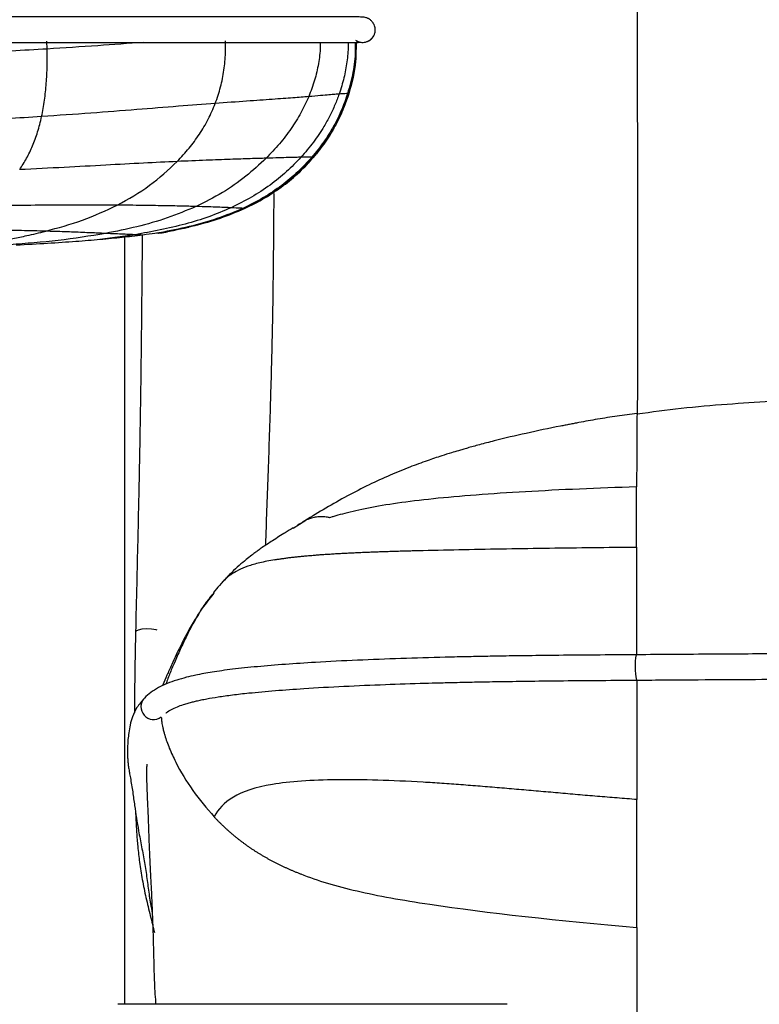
# Paper-space layout '_Front' of a CAD drawing. Header units: millimetres. Extents: x -908 to 908, y 0 to 686.
# Tile 3 of 19: x -761 to -615, y 272 to 466. Entities that reach past the tile are written whole.
import ezdxf

# ---------------------------------------------------------------- set-up
doc = ezdxf.new("R2010")
doc.units = ezdxf.units.MM

psp = doc.layouts.new('_Front')

# ---------------------------------------------------------------- linework, layer by layer
at = {"color": 7, "linetype": 'Continuous', "lineweight": 25}
for p, q in [((-690.74, 463.02), (-690.74, 463.03)), ((-755.29, 459.87), (-755.37, 461.43)), ((-694.41, 459.13), (-694.43, 461.18)), ((-694.37, 460.6), (-694.37, 461.18)), ((-694.58, 457.28), (-695.87, 451.06)), ((-695.23, 454.12), (-695.87, 451.06)), ((-695.87, 451.06), (-696.86, 448.35)), ((-695.87, 451.07), (-696.11, 451.09)), ((-695.87, 451.06), (-695.87, 451.07)), ((-695.87, 451.06), (-695.87, 451.06)), ((-695.87, 451.06), (-695.87, 451.06)), ((-697, 447.98), (-696.84, 448.35)), ((-700.51, 441.55), (-699.8, 442.62)), ((-702.86, 438.49), (-701.11, 440.69)), ((-702.86, 438.49), (-702.86, 438.5)), ((-702.86, 438.49), (-702.86, 438.49)), ((-716.41, 428.42), (-716.41, 428.42)), ((-716.41, 428.42), (-716.41, 428.42)), ((-722.23, 426.22), (-723.13, 425.96)), ((-737.98, 423.26), (-744.9, 422.29)), ((-733.21, 423.61), (-732.62, 423.65)), ((-732.62, 423.65), (-733.2, 423.61)), ((-732.61, 423.69), (-733.17, 423.62)), ((-733.13, 423.62), (-733.14, 423.62)), ((-732.61, 423.65), (-733.07, 423.62)), ((-733.03, 423.62), (-732.62, 423.65)), ((-732.62, 423.65), (-731.56, 423.85)), ((-727.36, 424.77), (-732.17, 423.75)), ((-728.35, 424.53), (-727.36, 424.77)), ((-740, 271.58), (-740, 422.78)), ((-706.85, 365.44), (-704.35, 366.98)), ((-722.44, 352.66), (-722.68, 352.34)), ((-664.66, 271.58), (-741.35, 271.58))]:
    psp.add_line(p, q, dxfattribs=at)
at = {"color": 7, "linetype": 'Continuous', "lineweight": 25, "flags": 128}
for points in [[(-716.41, 428.42), (-716.41, 428.42), (-716.41, 428.42)], [(-716.41, 428.42), (-716.41, 428.42), (-716.41, 428.42)], [(-716.41, 428.42), (-716.41, 428.42), (-716.41, 428.42)], [(-716.41, 428.42), (-716.41, 428.42), (-716.41, 428.42)], [(-732.62, 423.65), (-732.61, 423.65), (-732.61, 423.65), (-732.61, 423.65), (-732.61, 423.65)], [(-733.59, 345.31), (-733.84, 345.37), (-734.71, 345.51), (-735.68, 345.56), (-736.61, 345.5), (-737.35, 345.34), (-737.79, 345.11), (-737.88, 344.94)]]:
    psp.add_lwpolyline(points, dxfattribs=at)
at = {"color": 7, "linetype": 'Continuous', "lineweight": 25}
for centre, radius, start, end in [((-693.15, 463.68), 2.5, 235.7017, 344.7091), ((-693.15, 463.68), 2.5, 240.5047, 344.862), ((-716.47, 428.44), 0.0648, 340.0923, 344.9315), ((-626.22, 338.06), 13.26, 169.5349, 191.2708), ((-734.32, 330.2), 2.5, 136.2621, 306.7317)]:
    psp.add_arc(centre, radius, start, end, dxfattribs=at)
for points, knots in [([(-638.97, 387.82), (-638.96, 390.81), (-638.96, 397.96), (-638.96, 405.76), (-638.96, 411.77), (-638.96, 415.05), (-638.96, 419.04), (-638.96, 423.25), (-638.96, 427.47), (-638.96, 431.69), (-638.96, 435.9), (-638.96, 443.06), (-638.97, 453.04), (-638.97, 466.56), (-638.98, 480.41), (-638.98, 494.42), (-638.99, 507.64), (-638.99, 520.23), (-638.99, 532.44), (-638.99, 544.64), (-638.99, 556.82), (-638.99, 569.1), (-638.99, 581.44), (-638.99, 594.04), (-639, 606.67), (-639.01, 618.99), (-639.03, 630.29), (-639.04, 640.21), (-639.06, 648.6), (-639.08, 655.75), (-639.11, 661.78), (-639.12, 665.14), (-639.13, 666.73)], [0, 0, 0, 0, 0.029689, 0.071061, 0.078022, 0.089926, 0.104005, 0.118153, 0.132347, 0.146566, 0.160786, 0.174986, 0.219222, 0.26232, 0.313366, 0.361749, 0.407621, 0.451188, 0.49346, 0.536011, 0.580421, 0.62344, 0.668259, 0.714383, 0.761247, 0.807603, 0.85184, 0.888867, 0.921904, 0.951123, 0.976986, 1, 1, 1, 1]), ([(-690.74, 463.02), (-690.69, 463.26), (-690.61, 463.66), (-690.75, 464.41), (-691.05, 464.98), (-691.27, 465.27), (-691.51, 465.52), (-691.72, 465.69), (-691.88, 465.8), (-692.04, 465.89), (-692.28, 466), (-692.54, 466.07), (-693.01, 466.16), (-693.6, 466.18), (-694.15, 466.18), (-694.67, 466.18), (-695.35, 466.18), (-696.28, 466.18), (-697.57, 466.18), (-699.24, 466.18), (-701.48, 466.18), (-704.29, 466.18), (-707.56, 466.18), (-711.24, 466.18), (-715.26, 466.18), (-720.03, 466.18), (-725.6, 466.18), (-731.94, 466.18), (-740.21, 466.18), (-750.42, 466.18), (-762.44, 466.18), (-774.45, 466.18), (-786.45, 466.18), (-801.12, 466.18), (-818.46, 466.18), (-834.46, 466.18), (-846.47, 466.18), (-854.48, 466.18), (-862.42, 466.18), (-870.18, 466.18), (-876.69, 466.18), (-881.95, 466.18), (-886.09, 466.18), (-889.92, 466.18), (-893.37, 466.18), (-896.37, 466.18), (-898.86, 466.18), (-900.77, 466.18), (-902.32, 466.18), (-903.43, 466.18), (-904.2, 466.18), (-904.78, 466.18), (-905.23, 466.18), (-905.54, 466.18), (-905.88, 466.17), (-906.41, 466.11), (-907.18, 465.81), (-907.61, 465.34), (-907.81, 465.12)], [0, 0, 0, 0, 0.008973, 0.014967, 0.016771, 0.018156, 0.019051, 0.019881, 0.020559, 0.021401, 0.023146, 0.02768, 0.037005, 0.055326, 0.073219, 0.094042, 0.114181, 0.13336, 0.148836, 0.164179, 0.179569, 0.195001, 0.210458, 0.225937, 0.241385, 0.256725, 0.276938, 0.297076, 0.317263, 0.353741, 0.390114, 0.426294, 0.462426, 0.498531, 0.558725, 0.619018, 0.643266, 0.667596, 0.691884, 0.716057, 0.740267, 0.755552, 0.77098, 0.786476, 0.801962, 0.817399, 0.832761, 0.848223, 0.863895, 0.885197, 0.907123, 0.930541, 0.942904, 0.955766, 0.968507, 0.985411, 0.992965, 1, 1, 1, 1]), ([(-905.12, 461.19), (-905.12, 461.19), (-905.11, 461.18), (-904.78, 461.18), (-904.2, 461.18), (-903.43, 461.18), (-902.29, 461.18), (-900.75, 461.18), (-898.87, 461.18), (-896.4, 461.18), (-893.41, 461.18), (-889.97, 461.18), (-886.15, 461.18), (-882.03, 461.18), (-876.78, 461.18), (-870.28, 461.18), (-862.53, 461.18), (-854.6, 461.18), (-846.6, 461.18), (-834.62, 461.18), (-818.64, 461.18), (-798.66, 461.18), (-778.67, 461.18), (-762.02, 461.18), (-748.7, 461.18), (-739.84, 461.18), (-732.23, 461.18), (-725.89, 461.18), (-720.32, 461.18), (-715.54, 461.18), (-711.51, 461.18), (-707.8, 461.18), (-704.5, 461.18), (-701.65, 461.18), (-699.36, 461.18), (-697.64, 461.18), (-696.25, 461.18), (-695.25, 461.18), (-694.53, 461.18), (-694.07, 461.18), (-693.8, 461.19), (-693.65, 461.19), (-693.64, 461.2), (-693.64, 461.2)], [0, 0, 0, 0, 0.010864, 0.026154, 0.052082, 0.07678, 0.099919, 0.116471, 0.133053, 0.149721, 0.166461, 0.183245, 0.200057, 0.216812, 0.233406, 0.25968, 0.285919, 0.312271, 0.338673, 0.364992, 0.430416, 0.495733, 0.561052, 0.626514, 0.659449, 0.692447, 0.714353, 0.736202, 0.758125, 0.774752, 0.791504, 0.808316, 0.82512, 0.841873, 0.858608, 0.875552, 0.892758, 0.916096, 0.940819, 0.968828, 0.980337, 0.992527, 1, 1, 1, 1]), ([(-736.31, 461.18), (-739.3, 460.96), (-745.57, 460.49), (-751.96, 460.09), (-755.29, 459.87)], [0, 0, 0, 0, 0.4778197, 1, 1, 1, 1]), ([(-722.17, 449.13), (-721.8, 450.21), (-721.07, 452.32), (-720.43, 455.68), (-720.11, 458.76), (-720.15, 460.7), (-720.17, 461.51)], [0, 0, 0, 0, 0.277195, 0.54617, 0.809464, 1, 1, 1, 1]), ([(-701.51, 461.18), (-701.5, 460.87), (-701.48, 459.47), (-701.82, 456.96), (-702.54, 453.66), (-703.35, 451.56), (-703.77, 450.49)], [0, 0, 0, 0, 0.083744, 0.380916, 0.685415, 1, 1, 1, 1]), ([(-696.01, 461.18), (-696, 460.96), (-695.97, 459.69), (-696.21, 457.34), (-696.76, 454.14), (-697.43, 452.05), (-697.77, 450.99)], [0, 0, 0, 0, 0.0632859, 0.367474, 0.6789078, 1, 1, 1, 1]), ([(-694.62, 461.18), (-694.6, 460.63), (-694.55, 458.68), (-694.97, 455.26), (-695.72, 452.49), (-696.11, 451.09)], [0, 0, 0, 0, 0.160454, 0.572881, 1, 1, 1, 1]), ([(-694.49, 461.18), (-694.47, 459.93), (-694.4, 456.5), (-695.3, 453.17), (-695.87, 451.06)], [0, 0, 0, 0, 0.365323, 1, 1, 1, 1]), ([(-694.61, 456.93), (-694.48, 458.07), (-694.33, 459.49), (-694.38, 460.89), (-694.39, 461.18)], [0, 0, 0, 0, 0.797805, 1, 1, 1, 1]), ([(-755.29, 459.87), (-760.01, 459.6), (-769.64, 459.05), (-784.39, 458.49), (-794.4, 458.4), (-799.46, 458.36)], [0, 0, 0, 0, 0.321779, 0.657518, 1, 1, 1, 1]), ([(-756.38, 446.54), (-756.18, 447.61), (-755.78, 449.72), (-755.43, 453.09), (-755.25, 456.48), (-755.28, 458.74), (-755.29, 459.87)], [0, 0, 0, 0, 0.254759, 0.504893, 0.75259, 1, 1, 1, 1]), ([(-694.52, 459.13), (-694.52, 458.57), (-694.51, 455.83), (-695.27, 453.18), (-695.87, 451.07)], [0, 0, 0, 0, 0.206021, 1, 1, 1, 1]), ([(-695.2, 453.53), (-695.04, 454.3), (-694.75, 455.68), (-694.63, 456.79), (-694.58, 457.28)], [0, 0, 0, 0, 0.560286, 1, 1, 1, 1]), ([(-703.77, 450.48), (-704.75, 450.41), (-706.73, 450.25), (-710.88, 449.94), (-716, 449.58), (-720.06, 449.29), (-722.17, 449.13)], [0, 0, 0, 0, 0.235459, 0.47637, 0.728762, 1, 1, 1, 1]), ([(-703.77, 450.48), (-704.26, 449.41), (-705.27, 447.21), (-707.23, 444.12), (-709.5, 441.11), (-711.25, 439.28), (-712.14, 438.34)], [0, 0, 0, 0, 0.235648, 0.480451, 0.735131, 1, 1, 1, 1]), ([(-697.77, 450.99), (-698.04, 450.27), (-698.58, 448.82), (-699.59, 446.69), (-700.96, 444.22), (-702.8, 441.43), (-704.45, 439.5), (-705.29, 438.52)], [0, 0, 0, 0, 0.156008, 0.316161, 0.480548, 0.735215, 1, 1, 1, 1]), ([(-697.77, 450.99), (-698.02, 450.97), (-698.53, 450.93), (-699.7, 450.83), (-701.3, 450.69), (-702.95, 450.55), (-703.77, 450.48)], [0, 0, 0, 0, 0.257539, 0.509175, 0.755933, 1, 1, 1, 1]), ([(-696.11, 451.09), (-696.48, 450.01), (-697.25, 447.81), (-698.84, 444.62), (-700.77, 441.47), (-702.35, 439.52), (-703.16, 438.53)], [0, 0, 0, 0, 0.235953, 0.48108, 0.735615, 1, 1, 1, 1]), ([(-695.87, 451.07), (-696.24, 449.99), (-697, 447.8), (-698.57, 444.6), (-700.49, 441.45), (-702.06, 439.5), (-702.86, 438.5)], [0, 0, 0, 0, 0.2361805, 0.4813522, 0.7357922, 1, 1, 1, 1]), ([(-695.87, 451.06), (-696.24, 449.98), (-697, 447.78), (-698.57, 444.59), (-700.49, 441.43), (-702.06, 439.48), (-702.86, 438.49)], [0, 0, 0, 0, 0.2362679, 0.481468, 0.7358754, 1, 1, 1, 1]), ([(-695.87, 451.06), (-696.24, 449.98), (-696.99, 447.78), (-698.58, 444.6), (-699.97, 442.21), (-700.94, 440.98), (-701.14, 440.72)], [0, 0, 0, 0, 0.293271, 0.597623, 0.913398, 1, 1, 1, 1]), ([(-696.11, 451.09), (-696.24, 451.08), (-696.51, 451.07), (-697.36, 451.02), (-697.77, 450.99)], [0, 0, 0, 0, 0.509467, 1, 1, 1, 1]), ([(-722.17, 449.13), (-724.57, 448.95), (-729.57, 448.57), (-737.83, 447.91), (-746.84, 447.2), (-753.14, 446.77), (-756.38, 446.54)], [0, 0, 0, 0, 0.222391, 0.463727, 0.723549, 1, 1, 1, 1]), ([(-729.67, 437.7), (-728.88, 438.55), (-727.32, 440.23), (-725.29, 443.02), (-723.52, 445.94), (-722.62, 448.08), (-722.17, 449.13)], [0, 0, 0, 0, 0.261968, 0.515496, 0.76105, 1, 1, 1, 1]), ([(-756.38, 446.54), (-760.98, 446.25), (-770.38, 445.67), (-784.76, 445.06), (-794.53, 444.97), (-799.46, 444.92)], [0, 0, 0, 0, 0.321656, 0.657336, 1, 1, 1, 1]), ([(-760.7, 436.09), (-760.24, 436.82), (-759.31, 438.28), (-758.14, 440.76), (-757.12, 443.47), (-756.63, 445.52), (-756.38, 446.54)], [0, 0, 0, 0, 0.2520597, 0.5019852, 0.7507013, 1, 1, 1, 1]), ([(-700.51, 441.54), (-700.51, 441.54), (-700.52, 441.53), (-700.44, 441.65), (-700.34, 441.79), (-700.2, 442.01), (-700.01, 442.28), (-699.8, 442.62), (-699.43, 443.2), (-699.04, 443.85), (-698.78, 444.33), (-698.67, 444.54)], [0, 0, 0, 0, 0.14176, 0.217317, 0.279029, 0.332412, 0.385589, 0.447846, 0.531977, 0.790557, 1, 1, 1, 1]), ([(-701.18, 440.61), (-701.21, 440.57), (-701.24, 440.51), (-701.29, 440.46), (-701.29, 440.45)], [0, 0, 0, 0, 0.865671, 1, 1, 1, 1]), ([(-701.18, 440.61), (-701.09, 440.73), (-700.76, 441.17), (-700.37, 441.75), (-700.09, 442.16), (-700.09, 442.16), (-700.09, 442.16)], [0, 0, 0, 0, 0.116265, 0.437422, 0.754254, 1, 1, 1, 1]), ([(-729.67, 437.7), (-731.86, 437.59), (-736.43, 437.37), (-743.92, 436.96), (-752.08, 436.52), (-757.77, 436.24), (-760.7, 436.09)], [0, 0, 0, 0, 0.222104, 0.463613, 0.723591, 1, 1, 1, 1]), ([(-741.48, 429.08), (-739.3, 430.3), (-735.04, 432.69), (-731.43, 436.06), (-729.67, 437.7)], [0, 0, 0, 0, 0.51197, 1, 1, 1, 1]), ([(-712.14, 438.34), (-713.14, 438.31), (-715.17, 438.25), (-719.19, 438.11), (-724, 437.94), (-727.73, 437.78), (-729.67, 437.7)], [0, 0, 0, 0, 0.235989, 0.476662, 0.728768, 1, 1, 1, 1]), ([(-712.14, 438.34), (-713.46, 437.12), (-716.16, 434.62), (-720.79, 431.42), (-724.21, 429.7), (-725.96, 428.82)], [0, 0, 0, 0, 0.31754, 0.650777, 1, 1, 1, 1]), ([(-705.29, 438.52), (-706.22, 437.56), (-708.12, 435.59), (-711.39, 432.97), (-715.03, 430.55), (-717.7, 429.24), (-719.06, 428.57)], [0, 0, 0, 0, 0.234576, 0.478832, 0.733608, 1, 1, 1, 1]), ([(-703.16, 438.53), (-704.05, 437.55), (-705.89, 435.55), (-709.1, 432.9), (-712.71, 430.45), (-715.37, 429.13), (-716.73, 428.46)], [0, 0, 0, 0, 0.233872, 0.47766, 0.732538, 1, 1, 1, 1]), ([(-702.86, 438.5), (-703.75, 437.52), (-705.58, 435.52), (-708.79, 432.86), (-712.39, 430.42), (-715.05, 429.1), (-716.41, 428.43)], [0, 0, 0, 0, 0.233818, 0.477528, 0.732392, 1, 1, 1, 1]), ([(-716.41, 428.42), (-715.05, 429.09), (-712.39, 430.41), (-708.79, 432.85), (-705.58, 435.51), (-703.76, 437.51), (-702.86, 438.49)], [0, 0, 0, 0, 0.267168, 0.521914, 0.765787, 1, 1, 1, 1]), ([(-702.86, 438.49), (-703.76, 437.51), (-705.58, 435.51), (-708.79, 432.85), (-712.39, 430.41), (-715.05, 429.09), (-716.41, 428.42)], [0, 0, 0, 0, 0.233813, 0.477536, 0.732409, 1, 1, 1, 1]), ([(-705.29, 438.52), (-705.61, 438.52), (-706.26, 438.51), (-707.68, 438.48), (-709.52, 438.42), (-711.27, 438.37), (-712.14, 438.34)], [0, 0, 0, 0, 0.262667, 0.515465, 0.760256, 1, 1, 1, 1]), ([(-703.16, 438.53), (-703.28, 438.53), (-703.51, 438.54), (-704.16, 438.54), (-704.92, 438.53), (-705.29, 438.52)], [0, 0, 0, 0, 0.34491, 0.679856, 1, 1, 1, 1]), ([(-702.86, 438.5), (-702.85, 438.51), (-702.84, 438.52), (-703.05, 438.53), (-703.16, 438.53)], [0, 0, 0, 0, 0.496076, 1, 1, 1, 1]), ([(-710.65, 431.39), (-710.69, 425.1), (-710.74, 417.24), (-710.89, 407.75), (-710.98, 403.43), (-711.06, 399.91), (-711.13, 397.19), (-711.19, 394.83), (-711.26, 392.49), (-711.45, 386.14), (-711.79, 376.02), (-712.15, 366.63), (-712.28, 362.05), (-712.29, 362.02)], [0, 0, 0, 0, 0.274278, 0.343036, 0.411578, 0.461229, 0.495244, 0.529145, 0.562916, 0.596544, 0.80253, 0.99865, 1, 1, 1, 1]), ([(-741.48, 429.08), (-743.34, 429.09), (-747.22, 429.11), (-753.52, 429.08), (-760.33, 429.04), (-765.07, 429), (-767.51, 428.99)], [0, 0, 0, 0, 0.223627, 0.465832, 0.725319, 1, 1, 1, 1]), ([(-755.58, 423.95), (-753.14, 424.62), (-748.25, 425.96), (-743.73, 428.04), (-741.48, 429.08)], [0, 0, 0, 0, 0.500367, 1, 1, 1, 1]), ([(-725.97, 428.82), (-726.9, 428.85), (-728.78, 428.9), (-732.39, 428.97), (-736.62, 429.04), (-739.82, 429.07), (-741.48, 429.08)], [0, 0, 0, 0, 0.236352, 0.476979, 0.729082, 1, 1, 1, 1]), ([(-725.97, 428.82), (-727.84, 428.04), (-731.62, 426.46), (-737.6, 424.76), (-741.72, 423.93), (-743.79, 423.51)], [0, 0, 0, 0, 0.328728, 0.663243, 1, 1, 1, 1]), ([(-719.06, 428.57), (-720.51, 427.96), (-723.46, 426.72), (-729.75, 424.81), (-734.66, 423.88), (-737.98, 423.26)], [0, 0, 0, 0, 0.240171, 0.487153, 1, 1, 1, 1]), ([(-716.73, 428.45), (-718.42, 427.75), (-721.86, 426.32), (-727.36, 424.79), (-731.15, 424.03), (-733.07, 423.64)], [0, 0, 0, 0, 0.321268, 0.654692, 1, 1, 1, 1]), ([(-716.41, 428.43), (-718.08, 427.73), (-721.5, 426.31), (-726.95, 424.79), (-730.7, 424.04), (-732.61, 423.65)], [0, 0, 0, 0, 0.321086, 0.6544948, 1, 1, 1, 1]), ([(-716.41, 428.42), (-718.09, 427.73), (-721.5, 426.31), (-726.6, 424.88), (-730, 424.19), (-731.56, 423.88)], [0, 0, 0, 0, 0.342861, 0.698902, 1, 1, 1, 1]), ([(-726.22, 425.05), (-724.51, 425.51), (-721.14, 426.43), (-717.97, 427.76), (-716.41, 428.42)], [0, 0, 0, 0, 0.505809, 1, 1, 1, 1]), ([(-719.06, 428.57), (-719.42, 428.59), (-720.1, 428.62), (-721.6, 428.68), (-723.45, 428.75), (-725.14, 428.8), (-725.97, 428.82)], [0, 0, 0, 0, 0.27013, 0.52434, 0.766116, 1, 1, 1, 1]), ([(-716.73, 428.46), (-716.88, 428.46), (-717.2, 428.48), (-718, 428.52), (-718.87, 428.56), (-719.06, 428.57)], [0, 0, 0, 0, 0.379315, 0.862065, 1, 1, 1, 1]), ([(-716.41, 428.43), (-716.41, 428.43), (-716.41, 428.43), (-716.47, 428.44), (-716.65, 428.45), (-716.73, 428.46)], [0, 0, 0, 0, 0.345208, 0.67257, 1, 1, 1, 1]), ([(-726.22, 425.07), (-726.45, 425), (-728.54, 424.39), (-730.69, 424), (-732.62, 423.65)], [0, 0, 0, 0, 0.106901, 1, 1, 1, 1]), ([(-755.58, 423.95), (-756.34, 423.97), (-757.91, 424.02), (-760.27, 424.07), (-762.8, 424.12), (-765.23, 424.16), (-767.78, 424.2), (-770.23, 424.23), (-772.8, 424.26), (-774.49, 424.28), (-775.35, 424.29)], [0, 0, 0, 0, 0.121533, 0.249206, 0.366271, 0.507871, 0.616281, 0.749483, 0.873392, 1, 1, 1, 1]), ([(-743.79, 423.51), (-746.87, 423.01), (-753.04, 422.01), (-759.42, 421.53), (-762.61, 421.28)], [0, 0, 0, 0, 0.49997, 1, 1, 1, 1]), ([(-759.27, 423.09), (-758.66, 423.22), (-757.42, 423.49), (-756.2, 423.8), (-755.58, 423.95)], [0, 0, 0, 0, 0.49751, 1, 1, 1, 1]), ([(-753.31, 423.88), (-753.68, 423.9), (-754.42, 423.92), (-755.19, 423.94), (-755.58, 423.95)], [0, 0, 0, 0, 0.493316, 1, 1, 1, 1]), ([(-743.83, 423.51), (-743.84, 423.51), (-743.88, 423.51), (-744.03, 423.52), (-744.37, 423.53), (-745.13, 423.57), (-746.31, 423.62), (-747.87, 423.68), (-749.56, 423.75), (-751.37, 423.82), (-752.65, 423.86), (-753.31, 423.88)], [0, 0, 0, 0, 0.006351, 0.017052, 0.059861, 0.145493, 0.316888, 0.488293, 0.658073, 0.826588, 1, 1, 1, 1]), ([(-736.45, 423.19), (-736.45, 423.19), (-737.1, 423.11), (-738.9, 422.89), (-741.81, 422.58), (-744.11, 422.36), (-744.9, 422.29), (-744.9, 422.29)], [0, 0, 0, 0, 0.000004, 0.313227, 0.774098, 0.999996, 1, 1, 1, 1]), ([(-743.79, 423.51), (-743.8, 423.51), (-743.81, 423.51), (-743.82, 423.51), (-743.83, 423.51)], [0, 0, 0, 0, 0.50008, 1, 1, 1, 1]), ([(-737.98, 423.26), (-738.3, 423.27), (-738.9, 423.3), (-740.21, 423.35), (-741.76, 423.42), (-743.13, 423.48), (-743.79, 423.51)], [0, 0, 0, 0, 0.282352, 0.539647, 0.776934, 1, 1, 1, 1]), ([(-736.45, 423.19), (-736.49, 423.19), (-736.82, 423.21), (-737.44, 423.23), (-737.98, 423.26)], [0, 0, 0, 0, 0.118756, 1, 1, 1, 1]), ([(-736.58, 423.18), (-736.59, 420.24), (-736.63, 414.79), (-736.71, 406.83), (-736.79, 399.45), (-736.89, 392.39), (-736.98, 386.49), (-737.07, 381.24), (-737.17, 376.1), (-737.3, 369.87), (-737.46, 362.53), (-737.66, 354.1), (-737.81, 348.12), (-737.88, 344.94)], [0, 0, 0, 0, 0.112608, 0.209113, 0.305047, 0.395552, 0.479708, 0.531373, 0.597022, 0.676677, 0.770369, 0.878134, 1, 1, 1, 1]), ([(-733.07, 423.64), (-733.07, 423.64), (-733.31, 423.61), (-734.1, 423.5), (-735.58, 423.31), (-736.45, 423.19)], [0, 0, 0, 0, 0.000005, 0.412128, 1, 1, 1, 1]), ([(-733.44, 423.58), (-733.36, 423.59), (-733.24, 423.61), (-733.21, 423.61), (-733.2, 423.61)], [0, 0, 0, 0, 0.672197, 1, 1, 1, 1]), ([(-732.61, 423.69), (-732.68, 423.69), (-732.76, 423.68), (-733.07, 423.64), (-733.07, 423.64)], [0, 0, 0, 0, 0.99999, 1, 1, 1, 1]), ([(-732.61, 423.65), (-732.61, 423.65), (-732.61, 423.65), (-732.61, 423.68), (-732.61, 423.69)], [0, 0, 0, 0, 0.498765, 1, 1, 1, 1]), ([(-766.34, 421.85), (-766.33, 421.85), (-766.3, 421.86), (-766.24, 421.86), (-765.29, 422), (-763.41, 422.29), (-761.12, 422.7), (-759.74, 422.99), (-759.27, 423.09)], [0, 0, 0, 0, 0.00612, 0.01224, 0.02448, 0.407697, 0.801502, 1, 1, 1, 1]), ([(-744.9, 422.29), (-744.9, 422.29), (-746.38, 422.16), (-749.64, 421.9), (-755.16, 421.52), (-759.28, 421.3), (-761.37, 421.19)], [0, 0, 0, 0, 0.000003, 0.321718, 0.656214, 1, 1, 1, 1]), ([(0, 393.27), (-7.26, 393.27), (-25.98, 393.27), (-56.17, 393.27), (-90.46, 393.27), (-124.48, 393.27), (-157.92, 393.27), (-190.52, 393.27), (-218.93, 393.27), (-243.18, 393.26), (-263.39, 393.26), (-282.82, 393.26), (-301.41, 393.26), (-319.09, 393.25), (-335.81, 393.25), (-351.51, 393.24), (-366.22, 393.24), (-379.88, 393.23), (-392.44, 393.22), (-403.82, 393.22), (-414.08, 393.21), (-423.28, 393.2), (-431.5, 393.19), (-438.84, 393.18), (-445.44, 393.17), (-452.22, 393.15), (-459.05, 393.14), (-465.85, 393.12), (-471.75, 393.1), (-476.94, 393.08), (-481.62, 393.05), (-489.98, 393.01), (-501.84, 392.94), (-516.99, 392.82), (-527.65, 392.7), (-534.42, 392.6), (-537.97, 392.54), (-542.5, 392.47), (-548.06, 392.36), (-554.66, 392.22), (-562.28, 392.04), (-570.91, 391.82), (-579.21, 391.58), (-586.47, 391.36), (-591.76, 391.2), (-596.13, 391.06), (-600.03, 390.93), (-604.12, 390.77), (-608.38, 390.59), (-614.15, 390.3), (-621.51, 389.83), (-630.29, 389.07), (-636.19, 388.28), (-639.07, 387.9)], [0, 0, 0, 0, 0.0340937, 0.0878488, 0.1416536, 0.1950178, 0.2474815, 0.298614, 0.3480134, 0.3807746, 0.4124251, 0.4428567, 0.4719669, 0.499659, 0.5258419, 0.5504298, 0.5733424, 0.5948728, 0.6145153, 0.6322726, 0.6482816, 0.662689, 0.6754165, 0.6868629, 0.6971513, 0.7063995, 0.7186805, 0.7292031, 0.7383143, 0.746337, 0.753571, 0.7602937, 0.7855411, 0.8092404, 0.8314252, 0.8355552, 0.8410124, 0.8480952, 0.8568035, 0.8671315, 0.8790658, 0.8925827, 0.9076447, 0.9180707, 0.9266606, 0.9324764, 0.9385898, 0.9449938, 0.9516806, 0.9586416, 0.9720831, 0.9863481, 1, 1, 1, 1]), ([(-639.07, 388.04), (-640.38, 387.87), (-642.94, 387.53), (-646.78, 386.91), (-649.59, 386.41), (-651.48, 386.05), (-652.27, 385.9), (-653.19, 385.72), (-656.15, 385.15), (-660.67, 384.2), (-665.6, 383.04), (-668.69, 382.25), (-670.09, 381.88), (-671.34, 381.53), (-672.43, 381.23), (-673.4, 380.95), (-674.45, 380.64), (-675.83, 380.22), (-677.89, 379.57), (-680.65, 378.65), (-684.06, 377.39), (-687.91, 375.81), (-692.03, 373.92), (-696.26, 371.74), (-700.49, 369.33), (-703.17, 367.7), (-704.53, 366.88)], [0, 0, 0, 0, 0.074873, 0.146502, 0.214549, 0.230971, 0.247151, 0.260215, 0.271326, 0.3554, 0.430943, 0.448516, 0.46522, 0.480257, 0.493647, 0.505448, 0.516586, 0.534666, 0.561225, 0.601416, 0.651262, 0.709683, 0.775339, 0.846633, 0.921886, 1, 1, 1, 1]), ([(-639.07, 388.03), (-639.08, 388.05), (-639.08, 388.1), (-639.09, 387.82), (-639.1, 387.2), (-639.11, 386.24), (-639.11, 384.97), (-639.12, 383.31), (-639.14, 381.23), (-639.15, 378.85), (-639.16, 376.33), (-639.17, 374.45), (-639.17, 373.56)], [0, 0, 0, 0, 0.1115376, 0.2432603, 0.3750428, 0.4852457, 0.5904675, 0.6884864, 0.7781837, 0.8598334, 0.9337127, 1, 1, 1, 1]), ([(-639.07, 387.89), (-639.07, 387.95), (-639.07, 388.03), (-639.07, 388.03), (-639.07, 388.03)], [0, 0, 0, 0, 0.797708, 1, 1, 1, 1]), ([(-639.17, 373.56), (-646.84, 373.31), (-654.27, 372.99), (-667.87, 372.2), (-674.05, 371.74), (-684.38, 370.66), (-688.55, 370.05), (-693.74, 369.03), (-695.29, 368.67), (-697.29, 368.16), (-697.9, 368), (-698.7, 367.77), (-698.95, 367.7), (-699.37, 367.57), (-699.55, 367.52), (-699.67, 367.48)], [0, 0, 0, 0, 0.25, 0.25, 0.5, 0.5, 0.75, 0.75, 0.875, 0.875, 0.9375, 0.9375, 0.96875, 0.96875, 1, 1, 1, 1]), ([(-639.19, 361.7), (-639.19, 363.99), (-639.19, 366.02), (-639.18, 369.87), (-639.18, 371.7), (-639.17, 373.56)], [0, 0, 0, 0, 0.5, 0.5, 1, 1, 1, 1]), ([(-704.52, 366.87), (-704.73, 366.75), (-704.96, 366.63), (-705.11, 366.49), (-705.11, 366.48)], [0, 0, 0, 0, 0.9625353, 1, 1, 1, 1]), ([(-699.67, 367.48), (-699.73, 367.49), (-699.95, 367.54), (-700.34, 367.6), (-701.06, 367.67), (-701.97, 367.66), (-702.99, 367.48), (-703.67, 367.27), (-704.1, 367.1), (-704.27, 367.02), (-704.35, 366.98)], [0, 0, 0, 0, 0.0307346, 0.1037414, 0.1883728, 0.4048869, 0.6237364, 0.8446045, 0.922198, 1, 1, 1, 1]), ([(-706.86, 365.46), (-707.36, 365.15), (-708.66, 364.36), (-710.65, 363.11), (-712.45, 361.92), (-713.66, 361.08), (-714.36, 360.57), (-715.17, 359.95), (-716.21, 359.13), (-717.53, 358.02), (-719.04, 356.61), (-720.17, 355.49), (-720.77, 354.79), (-720.87, 354.67)], [0, 0, 0, 0, 0.125694, 0.322657, 0.466497, 0.519709, 0.561714, 0.596123, 0.661541, 0.750902, 0.852293, 0.976228, 1, 1, 1, 1]), ([(-705.13, 366.47), (-705.32, 366.37), (-705.63, 366.21), (-705.89, 366.05), (-705.99, 365.99)], [0, 0, 0, 0, 0.604163, 1, 1, 1, 1]), ([(-710.48, 359.19), (-710.36, 359.21), (-710.13, 359.25), (-709.77, 359.31), (-709.4, 359.36), (-709.03, 359.42), (-708.65, 359.47), (-708.27, 359.52), (-707.87, 359.58), (-707.47, 359.63), (-707.07, 359.67), (-706.66, 359.72), (-706.24, 359.77), (-705.81, 359.81), (-705.38, 359.86), (-704.94, 359.9), (-704.5, 359.94), (-704.05, 359.98), (-703.6, 360.02), (-703.14, 360.06), (-702.67, 360.1), (-702.2, 360.14), (-701.73, 360.18), (-701.24, 360.21), (-700.76, 360.25), (-700.27, 360.28), (-699.77, 360.31), (-699.27, 360.34), (-698.76, 360.38), (-698.25, 360.41), (-697.74, 360.44), (-697.22, 360.46), (-696.7, 360.49), (-696.17, 360.52), (-695.64, 360.55), (-695.1, 360.57), (-694.56, 360.6), (-694.02, 360.62), (-693.47, 360.65), (-692.92, 360.67), (-692.37, 360.69), (-691.81, 360.72), (-691.25, 360.74), (-690.68, 360.76), (-690.11, 360.78), (-689.54, 360.8), (-688.97, 360.82), (-688.39, 360.84), (-687.81, 360.86), (-687.23, 360.88), (-686.64, 360.89), (-686.05, 360.91), (-685.46, 360.93), (-684.86, 360.95), (-684.27, 360.96), (-683.67, 360.98), (-683.06, 360.99), (-682.46, 361.01), (-681.85, 361.02), (-678.79, 361.1), (-673.14, 361.22), (-664.81, 361.37), (-656.34, 361.5), (-647.78, 361.61), (-642.06, 361.67), (-639.19, 361.7)], [0, 0, 0, 0, 0.007784, 0.01556, 0.023327, 0.031087, 0.038842, 0.046593, 0.054341, 0.062087, 0.069831, 0.077573, 0.085315, 0.093057, 0.100799, 0.108543, 0.116288, 0.124036, 0.131787, 0.139542, 0.1473, 0.155063, 0.162832, 0.170605, 0.178385, 0.18617, 0.193963, 0.201763, 0.20957, 0.217384, 0.225207, 0.233039, 0.240879, 0.248728, 0.256586, 0.264454, 0.272331, 0.280219, 0.288116, 0.296024, 0.303942, 0.311871, 0.31981, 0.32776, 0.335721, 0.343693, 0.351676, 0.35967, 0.367675, 0.37569, 0.383717, 0.391754, 0.399803, 0.407863, 0.415934, 0.424016, 0.432109, 0.440213, 0.448329, 0.456455, 0.562633, 0.670562, 0.779671, 0.889573, 1, 1, 1, 1]), ([(-639.19, 361.7), (-639.19, 360.25), (-639.18, 357.41), (-639.18, 352.63), (-639.17, 348.85), (-639.17, 345.95), (-639.16, 344.02), (-639.16, 342.09), (-639.16, 340.9), (-639.16, 340.47)], [0, 0, 0, 0, 0.246134, 0.481824, 0.705777, 0.763966, 0.859698, 0.94947, 1, 1, 1, 1]), ([(-710.47, 359.19), (-711.49, 359), (-713.57, 358.6), (-715.87, 357.89), (-717.73, 357.1), (-719.12, 356.28), (-719.76, 355.73), (-720.07, 355.47)], [0, 0, 0, 0, 0.188331, 0.38316, 0.587922, 0.804844, 1, 1, 1, 1]), ([(-720.02, 355.53), (-720.47, 355.06), (-721.39, 354.12), (-722.15, 353.19), (-722.54, 352.71)], [0, 0, 0, 0, 0.489153, 1, 1, 1, 1]), ([(-720.07, 355.47), (-720.13, 355.42), (-720.47, 355.15), (-720.69, 354.89), (-720.87, 354.67)], [0, 0, 0, 0, 0.175906, 1, 1, 1, 1]), ([(-722.75, 352.4), (-723.23, 351.77), (-724.34, 350.33), (-725.88, 347.94), (-727.38, 345.36), (-728.65, 342.96), (-729.82, 340.59), (-730.88, 338.3), (-731.69, 336.43), (-732.29, 335.06), (-732.54, 334.42), (-732.57, 334.36)], [0, 0, 0, 0, 0.135593, 0.313093, 0.465332, 0.590918, 0.690751, 0.774569, 0.882564, 0.98886, 1, 1, 1, 1]), ([(-722.68, 352.34), (-723.38, 351.45), (-725.27, 349.07), (-726.95, 345.9), (-728.25, 343.27), (-728.9, 341.88), (-729.52, 340.52), (-730.24, 338.88), (-731.08, 336.95), (-731.63, 335.43), (-731.9, 334.67)], [0, 0, 0, 0, 0.171136, 0.456634, 0.535064, 0.611623, 0.686029, 0.757992, 0.880306, 1, 1, 1, 1]), ([(-737.88, 344.94), (-737.93, 342.68), (-738.02, 338.42), (-738.07, 333.13), (-738.08, 330.14), (-738.09, 329.03)], [0, 0, 0, 0, 0.414923, 0.782708, 1, 1, 1, 1]), ([(-639.26, 340.47), (-641.97, 340.45), (-647.04, 340.41), (-654.13, 340.35), (-660.17, 340.28), (-665.18, 340.21), (-669.39, 340.13), (-673.18, 340.06), (-678.58, 339.93), (-685.65, 339.73), (-694.23, 339.4), (-701.84, 339.01), (-708.42, 338.58), (-713.94, 338.13), (-718.8, 337.62), (-722.19, 337.15), (-724.49, 336.75), (-726.2, 336.42), (-728.02, 335.99), (-729.93, 335.44), (-731.79, 334.77), (-733.49, 333.96), (-734.98, 333), (-735.73, 332.3), (-736.13, 331.93)], [0, 0, 0, 0, 0.060078, 0.112584, 0.157471, 0.194717, 0.224461, 0.252059, 0.280061, 0.346743, 0.413962, 0.481463, 0.532493, 0.583421, 0.633617, 0.680804, 0.703019, 0.726593, 0.756539, 0.79304, 0.835647, 0.884271, 0.939046, 1, 1, 1, 1]), ([(0, 341.06), (-4.07, 341.06), (-11.89, 341.06), (-23.17, 341.06), (-33.52, 341.06), (-42.94, 341.06), (-51.39, 341.06), (-58.89, 341.06), (-65.45, 341.06), (-71.28, 341.06), (-81.36, 341.06), (-96.16, 341.06), (-133, 341.06), (-205.89, 341.06), (-290.2, 341.06), (-368.74, 341.06), (-422.81, 341.06), (-464.81, 341.06), (-494.73, 341.02), (-512.28, 340.99), (-529.13, 340.95), (-541.93, 340.91), (-551.38, 340.88), (-558.29, 340.86), (-566.42, 340.84), (-575.77, 340.8), (-586.27, 340.76), (-597.9, 340.71), (-610.64, 340.65), (-624.56, 340.57), (-634.23, 340.5), (-639.26, 340.47)], [0, 0, 0, 0, 0.019082, 0.036716, 0.052902, 0.067641, 0.080932, 0.092576, 0.102825, 0.11168, 0.119958, 0.150112, 0.181145, 0.292788, 0.492149, 0.576727, 0.661301, 0.745875, 0.773793, 0.801676, 0.828249, 0.85285, 0.861777, 0.872582, 0.885299, 0.899929, 0.916473, 0.934585, 0.954544, 0.976348, 1, 1, 1, 1]), ([(-639.23, 335.47), (-635.17, 335.49), (-627.36, 335.55), (-616.09, 335.62), (-605.75, 335.67), (-596.34, 335.72), (-587.88, 335.76), (-580.38, 335.79), (-573.83, 335.81), (-567.99, 335.83), (-557.92, 335.86), (-543.12, 335.91), (-518.2, 335.97), (-487.79, 336.04), (-421.51, 336.07), (-313.06, 336.06), (-210.55, 336.06), (-144.58, 336.06), (-127.03, 336.06), (-110.17, 336.06), (-97.36, 336.06), (-87.92, 336.06), (-81.01, 336.06), (-72.88, 336.06), (-63.54, 336.06), (-53.04, 336.06), (-41.41, 336.06), (-28.65, 336.06), (-14.72, 336.06), (-5.04, 336.06), (0, 336.06)], [0, 0, 0, 0, 0.019089, 0.03673, 0.052924, 0.06767, 0.08097, 0.092623, 0.102882, 0.111747, 0.120024, 0.150171, 0.1812, 0.237027, 0.292854, 0.492215, 0.745954, 0.773866, 0.801747, 0.828332, 0.852947, 0.861863, 0.872655, 0.885362, 0.899982, 0.916516, 0.934617, 0.954565, 0.976359, 1, 1, 1, 1]), ([(-731.89, 329), (-731.85, 329.03), (-731.59, 329.25), (-730.89, 329.66), (-729.78, 330.18), (-728.62, 330.6), (-727.58, 330.92), (-726.71, 331.15), (-725.86, 331.36), (-724.93, 331.57), (-723.57, 331.84), (-721.6, 332.18), (-718.83, 332.57), (-715.11, 332.99), (-710.44, 333.41), (-704.17, 333.86), (-696.92, 334.27), (-688.89, 334.61), (-682.55, 334.82), (-677.97, 334.94), (-674.72, 335.02), (-670.84, 335.11), (-666.12, 335.19), (-660.57, 335.27), (-654.19, 335.35), (-646.99, 335.41), (-641.9, 335.45), (-639.23, 335.47)], [0, 0, 0, 0, 0.009945, 0.066382, 0.11388, 0.152575, 0.177199, 0.195998, 0.212321, 0.229815, 0.248498, 0.282395, 0.319568, 0.356834, 0.411127, 0.464196, 0.534623, 0.60393, 0.668379, 0.691117, 0.715853, 0.747089, 0.784798, 0.828942, 0.879527, 0.936554, 1, 1, 1, 1]), ([(-639.14, 335.47), (-639.14, 335.23), (-639.14, 334.08), (-639.14, 332.4), (-639.13, 329.91), (-639.13, 327.22), (-639.12, 322.93), (-639.12, 317.65), (-639.12, 313.82), (-639.12, 311.92)], [0, 0, 0, 0, 0.027242, 0.132856, 0.198806, 0.324352, 0.459097, 0.730962, 1, 1, 1, 1]), ([(-736.13, 331.93), (-736.67, 331.3), (-737.73, 330.06), (-738.49, 328.28), (-738.97, 326.63), (-739.22, 325.14), (-739.37, 323.79), (-739.45, 322.6), (-739.48, 321.6), (-739.47, 320.73), (-739.43, 319.92), (-739.36, 319.08), (-739.24, 318.18), (-739.08, 317.21), (-738.79, 315.61), (-738.44, 313.46), (-738.08, 310.81), (-737.7, 308.26), (-737.25, 305.54), (-736.69, 302.62), (-736.06, 299.48), (-735.63, 296.39), (-735.35, 294.05), (-735.11, 292.5), (-734.99, 291.72), (-734.84, 290.95), (-734.71, 290.26), (-734.63, 289.86), (-734.59, 289.7)], [0, 0, 0, 0, 0.037135, 0.0725433, 0.1062446, 0.1382796, 0.1677007, 0.1937945, 0.2165684, 0.2345367, 0.2523529, 0.2720448, 0.2936054, 0.3170232, 0.3422825, 0.4109883, 0.4763032, 0.5385076, 0.6001619, 0.6786362, 0.7570588, 0.8354388, 0.9124956, 0.9315216, 0.9504069, 0.9691478, 0.9880776, 1, 1, 1, 1]), ([(-732.82, 328.19), (-732.79, 327.87), (-732.72, 327.16), (-732.54, 326.18), (-732.33, 325.32), (-731.95, 323.96), (-731.23, 321.96), (-729.5, 318.25), (-726.72, 313.58), (-723.85, 310.22), (-722.4, 308.53)], [0, 0, 0, 0, 0.0434519, 0.0946901, 0.132372, 0.1606043, 0.2822858, 0.415695, 0.7043275, 1, 1, 1, 1]), ([(-735.67, 318.87), (-735.68, 318.62), (-735.71, 317.79), (-735.71, 316.38), (-735.68, 314.73), (-735.62, 313.22), (-735.56, 311.85), (-735.49, 310.47), (-735.43, 309.07), (-735.38, 307.64), (-735.33, 306.17), (-735.28, 304.65), (-735.22, 302.95), (-735.14, 301.1), (-735.04, 299.15), (-734.95, 297.34), (-734.86, 295.66), (-734.78, 294.12), (-734.72, 292.77), (-734.67, 291.54), (-734.62, 290.37), (-734.57, 289.16), (-734.52, 287.89), (-734.47, 286.49), (-734.42, 284.93), (-734.38, 283.23), (-734.33, 281.29), (-734.28, 279.17), (-734.22, 276.92), (-734.12, 274.7), (-734.02, 273.07), (-733.94, 272.07), (-733.92, 271.76), (-733.9, 271.6), (-733.9, 271.58)], [0, 0, 0, 0, 0.013539, 0.045408, 0.075357, 0.098085, 0.121144, 0.145571, 0.17246, 0.202204, 0.234346, 0.268335, 0.303576, 0.349705, 0.392625, 0.432315, 0.468765, 0.501969, 0.531918, 0.5573, 0.583002, 0.610337, 0.639286, 0.669885, 0.707703, 0.748663, 0.792563, 0.839846, 0.884811, 0.933396, 0.979562, 0.989041, 0.998664, 1, 1, 1, 1]), ([(-710.92, 314.9), (-714.31, 314.33), (-716.78, 313.48), (-720.44, 311.32), (-721.61, 310.01), (-722.4, 308.53)], [0, 0, 0, 0, 0.5, 0.5, 1, 1, 1, 1]), ([(-681.23, 315.34), (-687.45, 315.7), (-693.18, 315.88), (-703.22, 315.76), (-707.53, 315.48), (-710.92, 314.9)], [0, 0, 0, 0, 0.5, 0.5, 1, 1, 1, 1]), ([(-639.12, 311.92), (-639.77, 311.97), (-641.07, 312.07), (-643.01, 312.23), (-644.96, 312.39), (-646.9, 312.55), (-648.85, 312.71), (-650.78, 312.88), (-652.72, 313.05), (-654.65, 313.22), (-656.58, 313.39), (-658.51, 313.56), (-660.43, 313.73), (-662.35, 313.89), (-664.27, 314.06), (-666.18, 314.22), (-668.08, 314.38), (-669.98, 314.54), (-671.88, 314.69), (-673.77, 314.83), (-675.65, 314.97), (-677.52, 315.1), (-679.38, 315.23), (-680.62, 315.3), (-681.23, 315.34)], [0, 0, 0, 0, 0.045971, 0.091902, 0.137791, 0.183636, 0.229438, 0.275194, 0.320904, 0.366567, 0.412181, 0.457747, 0.503262, 0.548724, 0.594131, 0.639482, 0.684773, 0.730002, 0.775168, 0.820268, 0.865305, 0.910281, 0.955183, 1, 1, 1, 1]), ([(-639.11, 286.73), (-639.11, 286.91), (-639.11, 287.27), (-639.11, 287.83), (-639.11, 288.39), (-639.11, 288.97), (-639.11, 289.55), (-639.11, 290.15), (-639.11, 290.76), (-639.11, 291.39), (-639.11, 292.03), (-639.11, 292.68), (-639.11, 293.34), (-639.11, 294.02), (-639.11, 294.72), (-639.11, 295.43), (-639.11, 296.17), (-639.11, 296.92), (-639.11, 297.69), (-639.11, 298.9), (-639.11, 300.62), (-639.11, 303.02), (-639.11, 305.78), (-639.11, 308.19), (-639.11, 309.96), (-639.11, 310.92), (-639.12, 311.58), (-639.12, 311.92)], [0, 0, 0, 0, 0.0336799, 0.067304, 0.1008692, 0.1343745, 0.1678201, 0.2012074, 0.2345379, 0.2678132, 0.3010342, 0.334201, 0.367312, 0.4003641, 0.4333531, 0.4662781, 0.4991381, 0.5319317, 0.5646614, 0.5973182, 0.6816395, 0.7652616, 0.8485036, 0.9324507, 0.9547657, 0.9772736, 1, 1, 1, 1]), ([(-737.88, 309.53), (-737.86, 308.99), (-737.81, 307.61), (-737.67, 305.32), (-737.44, 302.5), (-737.15, 299.99), (-736.84, 297.83), (-736.55, 296.1), (-736.2, 294.33), (-735.82, 292.55), (-735.4, 290.76), (-734.96, 289.01), (-734.54, 287.29), (-734.29, 286.25), (-734.16, 285.71)], [0, 0, 0, 0, 0.051996, 0.134677, 0.232009, 0.348426, 0.413706, 0.483713, 0.558426, 0.637732, 0.721652, 0.810189, 0.903113, 1, 1, 1, 1]), ([(-722.41, 308.53), (-722.26, 308.38), (-721.98, 308.08), (-721.56, 307.64), (-721.13, 307.21), (-720.69, 306.79), (-720.25, 306.37), (-719.81, 305.96), (-719.36, 305.56), (-718.91, 305.17), (-718.45, 304.79), (-717.99, 304.42), (-717.53, 304.05), (-717.06, 303.69), (-716.59, 303.34), (-716.11, 302.99), (-715.63, 302.65), (-715.15, 302.32), (-714.66, 302), (-714.17, 301.68), (-713.67, 301.37), (-713.17, 301.07), (-712.67, 300.77), (-712.17, 300.48), (-711.66, 300.2), (-711.15, 299.92), (-710.63, 299.65), (-710.11, 299.38), (-709.59, 299.12), (-709.07, 298.87), (-708.54, 298.62), (-708.01, 298.38), (-707.48, 298.15), (-706.94, 297.91), (-706.41, 297.69), (-705.87, 297.47), (-705.51, 297.33), (-705.33, 297.25)], [0, 0, 0, 0, 0.029808, 0.059467, 0.088982, 0.118362, 0.147614, 0.176746, 0.205766, 0.234683, 0.263505, 0.292239, 0.320894, 0.349478, 0.377996, 0.406458, 0.434869, 0.463235, 0.491564, 0.51986, 0.548129, 0.576376, 0.604606, 0.632824, 0.661033, 0.689239, 0.717443, 0.74565, 0.773863, 0.802084, 0.830316, 0.858562, 0.886822, 0.915097, 0.943385, 0.971687, 1, 1, 1, 1]), ([(-705.33, 297.25), (-701.98, 295.94), (-698.39, 294.86), (-690.1, 292.94), (-685.4, 292.1), (-679.88, 291.28)], [0, 0, 0, 0, 0.5, 0.5, 1, 1, 1, 1]), ([(-639.11, 286.73), (-639.11, 285.78), (-639.11, 283.8), (-639.12, 281.06), (-639.12, 278.3), (-639.12, 276.34), (-639.12, 274.98), (-639.12, 274.23), (-639.12, 273.32), (-639.12, 272.43), (-639.12, 271.54), (-639.12, 270.48), (-639.12, 269.73), (-639.12, 269.27)], [0, 0, 0, 0, 0.137662, 0.285885, 0.442799, 0.60651, 0.633921, 0.689041, 0.744492, 0.800035, 0.855469, 0.910595, 1, 1, 1, 1])]:
    psp.add_open_spline(points, degree=3, knots=knots, dxfattribs=at)
psp.add_open_spline([(-679.88, 291.28), (-668.83, 289.62), (-654.45, 288.02), (-639.11, 286.73)], degree=3, dxfattribs=at)

doc.saveas('drawing.dxf')
